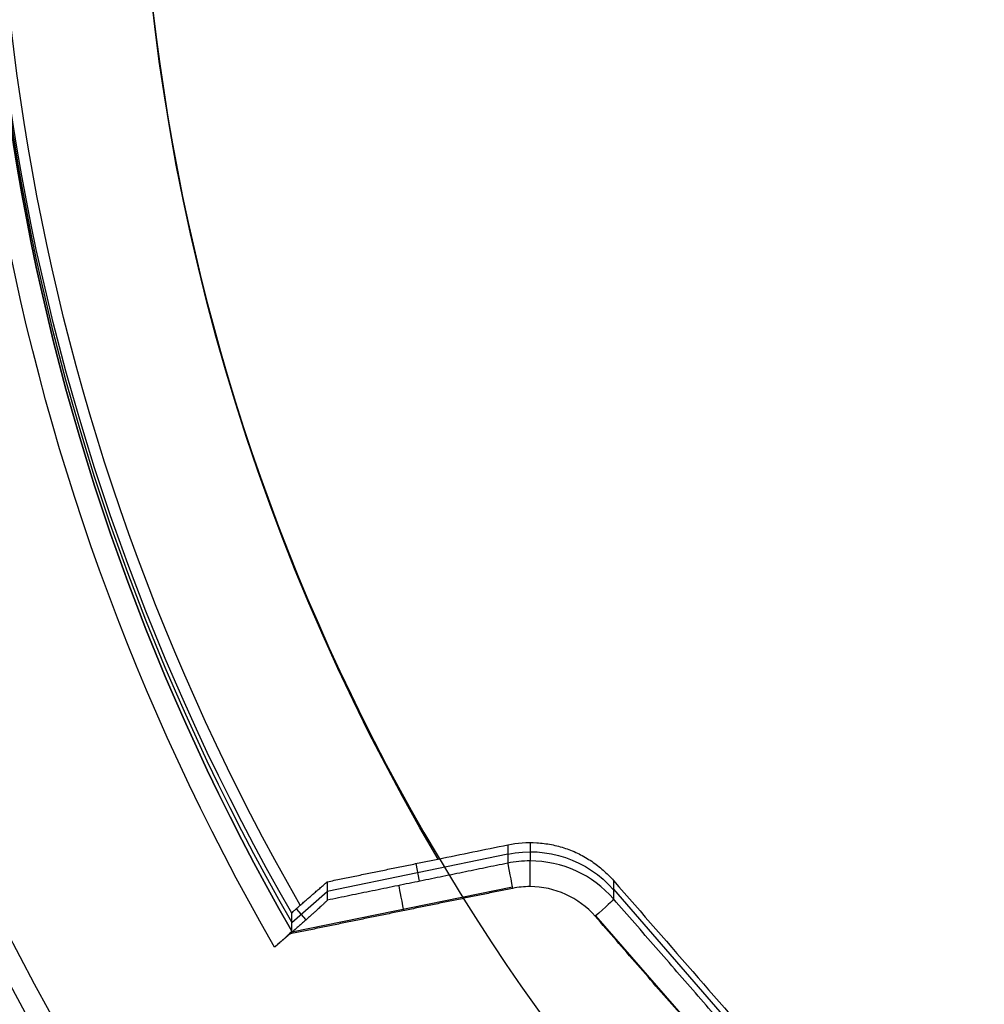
# Model space of a CAD drawing. Header units: millimetres. Extents: x -291 to 291, y -234 to 334.
# Tile 7 of 256: x -205 to -118, y -110 to -21. Entities that reach past the tile are written whole.
import ezdxf

# ---------------------------------------------------------------- set-up
doc = ezdxf.new("R2010")
doc.units = ezdxf.units.MM
doc.layers.add('Layer 01', color=7, linetype='Continuous', true_color=0x000000)

msp = doc.modelspace()

# ---------------------------------------------------------------- linework, layer by layer
at = {"layer": 'Layer 01', "color": 254, "true_color": 0xcad1ee}
for p, q in [((-158.854, -95.403, 450.247), (-158.854, -97.063, 419.531)), ((-177.149, -99.778, 435.01), (-160.864, -96.431, 435.01)), ((-169.171, -97.307, 450.389), (-168.843, -98.902, 419.63)), ((-160.445, -99.424, 417.458), (-180.353, -103.503, 417.679)), ((-180.362, -102.623, 434.094), (-177.149, -99.827, 434.094)), ((-151.306, -99.619, 435.993), (-120.814, -134.755, 435.993)), ((-179.963, -101.39, 450.486), (-179.089, -102.394, 417.826)), ((-122.416, -137.041, 419.49), (-152.908, -102.007, 417.596))]:
    msp.add_line(p, q, dxfattribs=at)
at = {"layer": 'Layer 01', "color": 254, "true_color": 0xcad1ee, "extrusion": (0, -0.053975, -0.998542)}
for centre, radius, start, end in [((0, 22.3, -446.48), 234.5, 90, 270), ((0, 22.3, -429.98), 234.5, 90, 270), ((0, 22.3, -413.48), 234.5, 90, 270), ((0, 22.3, -449.48), 231.5, 90, 270), ((0, 22.3, -411.48), 210, 150.01886, 29.98114), ((0, 22.3, -428.48), 208, 150.12609, 29.87391), ((0, 22.3, -444.48), 207, 150.1805, 29.8195), ((0, 22.3, -413.48), 208, 150.12609, 29.87391), ((-158.854, 129.566, -429.033), 10, 258.40324, 319.0065)]:
    msp.add_arc(centre, radius, start, end, dxfattribs=at)
at = {"layer": 'Layer 01', "color": 254, "true_color": 0xcad1ee, "extrusion": (0, 0.053975, 0.998542)}
for centre, radius in [((0, 22.3, 411.48), 232.5), ((0, 22.3, 449.48), 194.148)]:
    msp.add_arc(centre, radius, 270, 90, dxfattribs=at)
at = {"layer": 'Layer 01', "color": 254, "true_color": 0xcad1ee, "extrusion": (2.01228e-16, -0.053975, -0.998542)}
msp.add_arc((0, 22.3, -411.48), 210, 150.01886, 29.98114, dxfattribs=at)
at = {"layer": 'Layer 01', "color": 254, "true_color": 0xcad1ee, "extrusion": (9.71445e-17, -0.053975, -0.998542)}
msp.add_arc((0, 22.3, -443.48), 208, 150.12609, 29.87391, dxfattribs=at)
at = {"layer": 'Layer 01', "color": 254, "true_color": 0xcad1ee, "extrusion": (4.996e-16, -0.053975, -0.998542)}
msp.add_arc((0, 22.3, -444.48), 207, 150.1805, 29.8195, dxfattribs=at)
at = {"layer": 'Layer 01', "color": 254, "true_color": 0xcad1ee, "extrusion": (-3.81639e-16, 0.053975, 0.998542)}
msp.add_arc((0, 22.3, 413.48), 208, 150.12609, 29.87391, dxfattribs=at)
at = {"layer": 'Layer 01', "color": 254, "true_color": 0xcad1ee, "extrusion": (-1.00868e-16, -0.053975, -0.998542)}
msp.add_arc((0, 22.3, -444.48), 194.148, 149.42382, 270, dxfattribs=at)
at = {"layer": 'Layer 01', "color": 254, "true_color": 0xcad1ee, "extrusion": (3.0401e-14, 0.053975, 0.998542)}
msp.add_arc((158.854, 129.566, 413.68), 10, 270, 281.59676, dxfattribs=at)
at = {"layer": 'Layer 01', "color": 254, "true_color": 0xcad1ee, "extrusion": (-0.979587, -0.20073, 0.01085)}
for centre in [(65.192, 417.712, 181.657), (65.192, 417.712, 191.704)]:
    msp.add_arc(centre, 2.2, 183.03101, 273.03101, dxfattribs=at)
at = {"layer": 'Layer 01', "color": 254, "true_color": 0xcad1ee, "extrusion": (-9.21056e-15, 0.053975, 0.998542)}
msp.add_arc((158.854, 129.566, 413.68), 10, 220.9935, 270, dxfattribs=at)
at = {"layer": 'Layer 01', "color": 254, "true_color": 0xcad1ee, "extrusion": (1, 0, 0)}
msp.add_arc((-99.26, 419.65, -158.854), 2.2, 266.90595, 356.90595, dxfattribs=at)
msp.add_arc((-99.26, 419.65, -158.854), 2.2, 266.90595, 356.90595, dxfattribs=at)
at = {"layer": 'Layer 01', "color": 254, "true_color": 0xcad1ee, "extrusion": (-7.10682e-14, 0.053975, 0.998542)}
msp.add_arc((158.854, 129.566, 411.48), 7.8, 270, 281.59676, dxfattribs=at)
at = {"layer": 'Layer 01', "color": 254, "true_color": 0xcad1ee, "extrusion": (6.56962e-15, 0.053975, 0.998542)}
msp.add_arc((158.854, 129.566, 411.48), 7.8, 220.9935, 270, dxfattribs=at)
at = {"layer": 'Layer 01', "color": 254, "true_color": 0xcad1ee, "extrusion": (-0.655973, 0.753684, -0.04074)}
msp.add_arc((182.31, 420.405, 6.41), 2.2, 182.03074, 272.03074, dxfattribs=at)
at = {"layer": 'Layer 01', "color": 254, "true_color": 0xcad1ee}
for points, degree in [([(-167.153, -96.893, 450.367), (-165.057, -96.464, 450.343), (-162.961, -96.035, 450.312), (-160.864, -95.606, 450.274)], 3), ([(-160.864, -95.606, 450.274), (-160.864, -96.436, 434.908), (-160.864, -97.267, 419.542)], 2), ([(-177.149, -98.942, 450.477), (-172.151, -97.917, 450.422), (-167.153, -96.893, 450.367)], 2), ([(-160.864, -97.267, 419.542), (-169.007, -98.936, 419.632), (-177.149, -100.604, 419.722)], 2), ([(-160.422, -99.538, 417.461), (-170.477, -101.598, 417.573), (-180.532, -103.659, 417.684)], 2), ([(-179.592, -101.062, 450.592), (-178.371, -100.002, 450.535), (-177.149, -98.942, 450.477)], 2), ([(-177.149, -98.942, 450.477), (-177.149, -99.773, 435.1), (-177.149, -100.604, 419.722)], 2), ([(-151.306, -98.841, 450.375), (-151.306, -99.67, 435.046), (-151.306, -100.498, 419.717)], 2), ([(-151.306, -98.841, 450.375), (-146.224, -104.681, 450.675), (-136.06, -116.36, 451.288), (-125.896, -128.037, 451.938), (-120.814, -133.875, 452.269)], 3), ([(-120.814, -135.532, 421.61), (-136.06, -118.015, 420.663), (-151.306, -100.498, 419.717)], 2), ([(-180.362, -103.403, 419.673), (-180.362, -102.593, 434.651), (-180.362, -101.783, 449.629)], 2), ([(-122.475, -137.092, 419.491), (-137.721, -119.575, 418.545), (-152.967, -102.058, 417.598)], 2), ([(-180.532, -103.659, 417.684), (-181.216, -104.252, 417.716), (-181.9, -104.845, 417.748)], 2)]:
    msp.add_open_spline(points, degree=degree, dxfattribs=at)
for points, knots in [([(-160.864, -95.606, 450.274), (-159.993, -95.428, 450.258), (-159.118, -95.368, 450.247), (-157.799, -95.449, 450.24), (-157.355, -95.507, 450.24), (-156.49, -95.677, 450.241), (-156.066, -95.79, 450.243), (-155.235, -96.071, 450.251), (-154.828, -96.239, 450.257), (-154.032, -96.632, 450.272), (-153.649, -96.854, 450.281), (-152.919, -97.342, 450.302), (-152.572, -97.61, 450.314), (-151.912, -98.191, 450.342), (-151.598, -98.506, 450.358), (-151.306, -98.841, 450.375)], [-10.591064, -10.591064, -10.591064, -10.591064, -7.943298, -7.943298, -6.619415, -6.619415, -5.295532, -5.295532, -3.971649, -3.971649, -2.647766, -2.647766, -1.323883, -1.323883, 0, 0, 0, 0]), ([(-180.362, -101.783, 449.629), (-180.362, -101.776, 449.761), (-180.341, -101.751, 449.892), (-180.263, -101.67, 450.131), (-180.204, -101.613, 450.241), (-180.062, -101.48, 450.417), (-179.976, -101.402, 450.486), (-179.792, -101.236, 450.576), (-179.692, -101.148, 450.597), (-179.592, -101.062, 450.592)], [0, 0, 0, 0, 0.399008, 0.399008, 0.798016, 0.798016, 1.197025, 1.197025, 1.596033, 1.596033, 1.596033, 1.596033]), ([(-180.362, -103.403, 419.673), (-180.362, -103.41, 419.541), (-180.372, -103.426, 419.409), (-180.412, -103.474, 419.153), (-180.442, -103.507, 419.028), (-180.52, -103.589, 418.787), (-180.568, -103.637, 418.674), (-180.681, -103.746, 418.463), (-180.746, -103.808, 418.364), (-180.889, -103.942, 418.187), (-180.967, -104.014, 418.108), (-181.134, -104.167, 417.973), (-181.224, -104.248, 417.915), (-181.501, -104.496, 417.781), (-181.701, -104.673, 417.739), (-181.9, -104.845, 417.748)], [-3.180038, -3.180038, -3.180038, -3.180038, -2.782533, -2.782533, -2.385029, -2.385029, -1.987524, -1.987524, -1.590019, -1.590019, -1.192514, -1.192514, -0.79501, -0.79501, 0, 0, 0, 0])]:
    msp.add_open_spline(points, degree=3, knots=knots, dxfattribs=at)
msp.add_rational_spline([(-177.149, -100.604, 419.722), (-177.149, -100.674, 418.435), (-178.551, -101.939, 417.591), (-180.532, -103.659, 417.684)], [1, 0.804737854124, 0.804737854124, 1], degree=3, dxfattribs=at)

doc.saveas('drawing.dxf')
